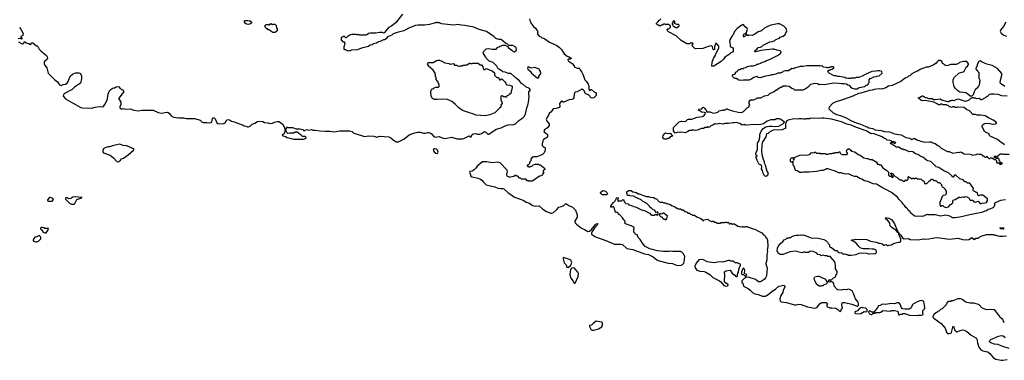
# Model space of a CAD drawing. Extents: x 2494118 to 2687960, y 757339 to 915227.
# Tile 123 of 256: x 2607021 to 2625415, y 785199 to 791561. Entities that reach past the tile are written whole.
import ezdxf

# ---------------------------------------------------------------- set-up
doc = ezdxf.new("R2010")
doc.units = 0

msp = doc.modelspace()

# ---------------------------------------------------------------- linework, layer by layer
at = {"layer": '0CON20XD'}
for points in [[(2615690, 790925), (2615680, 790935), (2615680, 790955), (2615698, 790972), (2615702, 790988), (2615733, 791017), (2615785, 791020), (2615845, 791010), (2615922, 791008), (2615953, 791047), (2615977, 791053), (2615995, 791068), (2616045, 791082), (2616092, 791082), (2616135, 791060), (2616155, 791032), (2616215, 790992), (2616240, 790965), (2616265, 790962), (2616295, 790987), (2616301, 791005), (2616297, 791035), (2616275, 791056), (2616235, 791076), (2616155, 791078), (2616138, 791105), (2616105, 791117), (2616015, 791188), (2616005, 791192), (2615972, 791188), (2615915, 791212), (2615876, 791246), (2615741, 791341), (2615606, 791376), (2615504, 791424), (2615334, 791454), (2615267, 791457), (2615205, 791472), (2615125, 791460), (2614955, 791477), (2614904, 791484), (2614865, 791500), (2614835, 791500), (2614825, 791510), (2614805, 791510), (2614795, 791500), (2614775, 791500), (2614767, 791493), (2614675, 791468), (2614585, 791457), (2614465, 791457), (2614415, 791450), (2614305, 791407), (2614195, 791354), (2614075, 791322), (2614000, 791295), (2613984, 791286), (2613975, 791270), (2613892, 791238), (2613866, 791204), (2613837, 791183), (2613815, 791182), (2613755, 791152), (2613723, 791147), (2613685, 791122), (2613625, 791108), (2613607, 791093), (2613568, 791082), (2613535, 791062), (2613405, 791028), (2613332, 790998), (2613215, 790990), (2613205, 790980), (2613175, 790980), (2613155, 790972), (2613105, 791000), (2613095, 791000), (2613080, 791015), (2613080, 791065), (2613090, 791075), (2613100, 791125), (2613088, 791138), (2613072, 791142), (2613032, 791182), (2613030, 791225), (2613042, 791238), (2613055, 791240), (2613065, 791250), (2613085, 791250), (2613105, 791230), (2613125, 791230), (2613155, 791260), (2613190, 791275), (2613235, 791292), (2613292, 791292), (2613325, 791280), (2613335, 791288), (2613357, 791287), (2613365, 791280), (2613495, 791280), (2613528, 791292), (2613533, 791307), (2613567, 791313), (2613675, 791317), (2613745, 791330), (2613795, 791330), (2613815, 791318), (2613845, 791323), (2613921, 791419), (2613970, 791445), (2614037, 791503), (2614065, 791520), (2614178, 791665)], [(2611295, 791472), (2611258, 791478), (2611241, 791491), (2611220, 791515), (2611222, 791538), (2611235, 791548), (2611285, 791548), (2611305, 791538), (2611328, 791538), (2611358, 791502), (2611322, 791478), (2611295, 791472)], [(2611795, 791322), (2611753, 791323), (2611675, 791370), (2611662, 791372), (2611648, 791388), (2611635, 791390), (2611620, 791405), (2611602, 791448), (2611625, 791470), (2611675, 791470), (2611685, 791460), (2611715, 791490), (2611745, 791470), (2611755, 791480), (2611785, 791480), (2611810, 791455), (2611820, 791405), (2611830, 791395), (2611828, 791355), (2611809, 791331), (2611795, 791322)], [(2616543, 791575), (2616556, 791526), (2616583, 791483), (2616622, 791432), (2616654, 791404), (2616695, 791348), (2616700, 791335), (2616696, 791314), (2616692, 791305), (2616700, 791285), (2616724, 791254), (2616758, 791238), (2616775, 791222), (2616805, 791218), (2616830, 791205), (2616919, 791139), (2617055, 791080), (2617104, 791044), (2617141, 791001), (2617190, 790920), (2617251, 790881), (2617288, 790865), (2617328, 790835), (2617310, 790825), (2617265, 790822), (2617258, 790815), (2617265, 790794), (2617343, 790743), (2617378, 790698), (2617382, 790682), (2617433, 790655), (2617473, 790653), (2617484, 790644), (2617495, 790613), (2617521, 790581), (2617542, 790542), (2617579, 790435), (2617608, 790408), (2617643, 790355), (2617653, 790315), (2617655, 790270), (2617665, 790240), (2617695, 790258), (2617705, 790258), (2617760, 790205), (2617775, 790200), (2617790, 790185), (2617788, 790142), (2617745, 790100), (2617715, 790098), (2617695, 790102), (2617645, 790160), (2617595, 790178), (2617578, 790195), (2617577, 790207), (2617572, 790225), (2617555, 790247), (2617525, 790264), (2617435, 790214), (2617397, 790205), (2617386, 790195), (2617374, 790125), (2617376, 790104), (2617359, 790081), (2617335, 790070), (2617284, 790066), (2617185, 790019), (2617175, 790020), (2617155, 790041), (2617145, 790039), (2617107, 789995), (2617111, 789939), (2617101, 789919), (2617045, 789899), (2616985, 789895), (2616948, 789842), (2616915, 789808), (2616902, 789775), (2616866, 789725), (2616857, 789703), (2616867, 789665), (2616911, 789615), (2616910, 789585), (2616881, 789539), (2616824, 789505), (2616811, 789485), (2616818, 789465), (2616878, 789415), (2616880, 789365), (2616807, 789323), (2616793, 789297), (2616780, 789245), (2616782, 789212), (2616812, 789182), (2616825, 789180), (2616840, 789165), (2616840, 789115), (2616830, 789105), (2616820, 789075), (2616790, 789045), (2616745, 789022), (2616682, 788998), (2616625, 789000), (2616615, 788990), (2616595, 788990), (2616570, 788955), (2616570, 788925), (2616550, 788905), (2616540, 788865), (2616525, 788850), (2616500, 788845), (2616500, 788835), (2616515, 788820), (2616525, 788820), (2616535, 788810), (2616555, 788810), (2616565, 788820), (2616588, 788822), (2616615, 788850), (2616655, 788860), (2616715, 788860), (2616725, 788850), (2616745, 788850), (2616755, 788840), (2616765, 788840), (2616827, 788787), (2616830, 788765), (2616800, 788735), (2616800, 788715), (2616810, 788695), (2616790, 788675), (2616790, 788665), (2616775, 788650), (2616735, 788638), (2616675, 788602), (2616646, 788574), (2616597, 788543), (2616533, 788543), (2616525, 788550), (2616503, 788553), (2616475, 788580), (2616395, 788580), (2616375, 788600), (2616355, 788600), (2616325, 788640), (2616305, 788640), (2616295, 788650), (2616275, 788650), (2616255, 788630), (2616192, 788618), (2616168, 788618), (2616135, 788630), (2616122, 788655), (2616122, 788685), (2616132, 788715), (2616125, 788750), (2616088, 788785), (2616020, 788865), (2615994, 788884), (2615955, 788898), (2615845, 788887), (2615747, 788907), (2615665, 788903), (2615566, 788825), (2615547, 788795), (2615512, 788758), (2615475, 788733), (2615429, 788725), (2615423, 788715), (2615434, 788684), (2615446, 788635), (2615465, 788624), (2615585, 788599), (2615630, 788580), (2615654, 788565), (2615686, 788526), (2615738, 788478), (2615895, 788440), (2615955, 788412), (2616005, 788406), (2616045, 788410), (2616064, 788404), (2616145, 788329), (2616217, 788285), (2616255, 788251), (2616442, 788185), (2616485, 788154), (2616535, 788140), (2616575, 788108), (2616605, 788092), (2616660, 788080), (2616725, 788083), (2616795, 788020), (2616861, 787981), (2616945, 787948), (2616965, 787947), (2616995, 787959), (2617049, 788011)], [(2620572, 791258), (2620560, 791245), (2620558, 791232), (2620552, 791232), (2620540, 791245), (2620540, 791275), (2620550, 791285), (2620552, 791298), (2620575, 791300), (2620598, 791322), (2620618, 791378), (2620608, 791398), (2620575, 791430), (2620563, 791433), (2620547, 791467), (2620535, 791470), (2620509, 791461), (2620425, 791397), (2620375, 791338), (2620350, 791275), (2620333, 791257), (2620290, 791185), (2620282, 791155), (2620290, 791145), (2620292, 791075), (2620300, 791055), (2620350, 791035), (2620348, 790975), (2620337, 790953), (2620305, 790940), (2620275, 790912), (2620195, 790862), (2620166, 790824), (2620125, 790782), (2619987, 790693), (2619955, 790690), (2619950, 790695), (2619960, 790765), (2619984, 790836), (2620022, 790895), (2620028, 790925), (2620078, 791015), (2620083, 791035), (2620079, 791065), (2620045, 791110), (2620035, 791120), (2620025, 791120), (2620000, 791055), (2619998, 791005), (2619985, 790998), (2619974, 791004), (2619962, 791052), (2619945, 791070), (2619885, 791062), (2619785, 791022), (2619655, 791018), (2619635, 791023), (2619582, 791075), (2619582, 791088), (2619600, 791105), (2619595, 791120), (2619545, 791120), (2619535, 791110), (2619505, 791108), (2619485, 791112), (2619380, 791175), (2619285, 791262), (2619140, 791335), (2619120, 791355), (2619120, 791365), (2619110, 791375), (2619125, 791390), (2619145, 791390), (2619178, 791422), (2619180, 791445), (2619168, 791458), (2619155, 791460), (2619145, 791470), (2619085, 791470), (2619075, 791480), (2619055, 791480), (2619025, 791460), (2619005, 791460), (2618985, 791440), (2618975, 791450), (2618955, 791450), (2618935, 791470), (2618920, 791475), (2618920, 791495), (2618934, 791516), (2618950, 791525), (2618965, 791550), (2618975, 791550), (2619000, 791575)], [(2619285, 791410), (2619305, 791412), (2619340, 791445), (2619338, 791458), (2619325, 791470), (2619295, 791470), (2619285, 791480), (2619255, 791490), (2619250, 791495), (2619260, 791505), (2619260, 791525), (2619247, 791537), (2619232, 791538), (2619220, 791525), (2619230, 791515), (2619210, 791495), (2619210, 791475), (2619225, 791460), (2619230, 791445), (2619265, 791420), (2619275, 791420), (2619285, 791410)], [(2624327, 788053), (2624370, 788065), (2624412, 788108), (2624442, 788125), (2624452, 788138), (2624453, 788177), (2624462, 788188), (2624495, 788200), (2624575, 788250), (2624585, 788240), (2624595, 788240), (2624635, 788250), (2624665, 788248), (2624685, 788257), (2624715, 788252), (2624756, 788226), (2624763, 788203), (2624775, 788190), (2624825, 788190), (2624830, 788175), (2624845, 788160), (2624865, 788160), (2624885, 788150), (2624895, 788160), (2624925, 788170), (2624939, 788159), (2624965, 788120), (2624995, 788132), (2625059, 788141), (2625081, 788149), (2625103, 788175), (2625102, 788212), (2625015, 788282), (2624968, 788282), (2624935, 788268), (2624924, 788274), (2624910, 788335), (2624875, 788337), (2624838, 788365), (2624832, 788385), (2624837, 788417), (2624805, 788450), (2624792, 788485), (2624770, 788505), (2624728, 788508), (2624705, 788530), (2624680, 788535), (2624645, 788570), (2624585, 788590), (2624505, 788662), (2624485, 788658), (2624458, 788622), (2624445, 788620), (2624440, 788635), (2624375, 788698), (2624285, 788738), (2624192, 788802), (2624143, 788813), (2624130, 788825), (2624125, 788840), (2624115, 788840), (2624040, 788915), (2623983, 788923), (2623964, 788934), (2623925, 788970), (2623890, 788995), (2623875, 788998), (2623815, 789030), (2623800, 789045), (2623758, 789058), (2623705, 789090), (2623665, 789100), (2623635, 789090), (2623565, 789130), (2623535, 789130), (2623525, 789140), (2623495, 789140), (2623445, 789180), (2623395, 789180), (2623365, 789210), (2623342, 789212), (2623325, 789230), (2623292, 789242), (2623280, 789255), (2623295, 789268), (2623315, 789270), (2623325, 789270), (2623355, 789252), (2623377, 789253), (2623390, 789265), (2623355, 789277), (2623318, 789278), (2623302, 789295), (2623275, 789306), (2623225, 789310), (2623200, 789335), (2623165, 789350), (2623135, 789372), (2622962, 789432), (2622925, 789430), (2622835, 789487), (2622655, 789547), (2622555, 789590), (2622475, 789611), (2622375, 789652), (2622185, 789701), (2622043, 789723), (2622007, 789723), (2621935, 789718), (2621795, 789722), (2621775, 789710), (2621715, 789710), (2621695, 789702), (2621665, 789702), (2621635, 789712), (2621585, 789712), (2621545, 789702), (2621485, 789706), (2621375, 789681), (2621355, 789672), (2621333, 789647), (2621328, 789605), (2621330, 789535), (2621325, 789530), (2621315, 789530), (2621265, 789502), (2621095, 789496), (2621035, 789466), (2621005, 789438), (2620975, 789427), (2620957, 789375), (2620894, 789265), (2620884, 789205), (2620879, 789115), (2620884, 789045), (2620909, 788955), (2620926, 788915), (2620928, 788885), (2620949, 788849), (2620981, 788731), (2620994, 788705), (2620996, 788664), (2620989, 788651), (2620966, 788634), (2620945, 788637), (2620937, 788645), (2620912, 788692), (2620899, 788745), (2620881, 788775), (2620888, 788815), (2620880, 788835), (2620865, 788850), (2620840, 788855), (2620828, 788868), (2620795, 788930), (2620778, 788985), (2620782, 789008), (2620798, 789012), (2620800, 789025), (2620770, 789035), (2620770, 789065), (2620782, 789078), (2620802, 789135), (2620806, 789255), (2620837, 789303), (2620850, 789365), (2620849, 789415), (2620870, 789480), (2620910, 789530), (2620962, 789558), (2621025, 789569), (2621075, 789572), (2621135, 789566), (2621205, 789574), (2621288, 789622), (2621307, 789647), (2621239, 789699), (2621215, 789706), (2621156, 789706), (2621125, 789691), (2621055, 789688), (2620987, 789663), (2620915, 789617), (2620865, 789602), (2620795, 789594), (2620745, 789600), (2620595, 789592), (2620575, 789593), (2620555, 789602), (2620538, 789598), (2620515, 789590), (2620475, 789620), (2620405, 789640), (2620375, 789632), (2620344, 789636), (2620265, 789620), (2620195, 789620), (2620155, 789608), (2620085, 789619), (2620045, 789612), (2620007, 789617), (2619982, 789598), (2619932, 789578), (2619905, 789552), (2619885, 789550), (2619875, 789568), (2619865, 789550), (2619825, 789548), (2619795, 789528), (2619755, 789527), (2619715, 789508), (2619675, 789498), (2619625, 789492), (2619595, 789502), (2619575, 789488), (2619535, 789493), (2619505, 789472), (2619452, 789448), (2619385, 789462), (2619358, 789452), (2619345, 789458), (2619304, 789456), (2619265, 789440), (2619232, 789485), (2619233, 789547), (2619340, 789655), (2619385, 789667), (2619435, 789658), (2619465, 789668), (2619496, 789694), (2619515, 789701), (2619576, 789704), (2619675, 789742), (2619775, 789754), (2619802, 789765), (2619828, 789795), (2619830, 789820), (2619815, 789828), (2619760, 789835), (2619725, 789860), (2619702, 789862), (2619700, 789875), (2619713, 789887), (2619767, 789893), (2619785, 789922), (2619795, 789928), (2619822, 789905), (2619832, 789882), (2619850, 789865), (2619852, 789842), (2619915, 789837), (2619985, 789813), (2620045, 789826), (2620064, 789836), (2620085, 789858), (2620135, 789870), (2620165, 789870), (2620175, 789880), (2620205, 789880), (2620223, 789897), (2620235, 789900), (2620245, 789890), (2620335, 789857), (2620444, 789834), (2620505, 789828), (2620545, 789848), (2620614, 789916), (2620650, 789935), (2620650, 789965), (2620658, 789975), (2620648, 789998), (2620648, 790025), (2620675, 790062), (2620730, 790065), (2620780, 790085), (2620795, 790100), (2620865, 790100), (2620933, 790137), (2621002, 790148), (2621035, 790180), (2621115, 790218), (2621155, 790250), (2621165, 790250), (2621205, 790280), (2621215, 790280), (2621232, 790298), (2621255, 790300), (2621283, 790327), (2621345, 790328), (2621397, 790317), (2621445, 790282), (2621475, 790270), (2621495, 790250), (2621595, 790248), (2621607, 790253), (2621655, 790252), (2621707, 790273), (2621735, 790300), (2621770, 790315), (2621770, 790325), (2621803, 790357), (2621875, 790372), (2621927, 790367), (2621955, 790352), (2621985, 790357), (2622055, 790352), (2622225, 790382), (2622323, 790377), (2622365, 790368), (2622425, 790368), (2622465, 790360), (2622493, 790343), (2622517, 790337), (2622540, 790305), (2622575, 790282), (2622618, 790268), (2622642, 790268), (2622665, 790272), (2622705, 790292), (2622807, 790313), (2622833, 790337), (2622855, 790340), (2622878, 790362), (2622880, 790375), (2622890, 790385), (2622890, 790435), (2622912, 790468), (2622935, 790470), (2622978, 790492), (2623022, 790498), (2623035, 790508), (2623075, 790512), (2623130, 790565), (2623128, 790588), (2623115, 790600), (2623085, 790608), (2623045, 790608), (2623015, 790598), (2622938, 790592), (2622793, 790527), (2622775, 790510), (2622753, 790507), (2622695, 790480), (2622645, 790478), (2622625, 790470), (2622555, 790470), (2622545, 790460), (2622505, 790460), (2622455, 790470), (2622435, 790480), (2622335, 790498), (2622305, 790498), (2622265, 790512), (2622235, 790512), (2622145, 790560), (2622130, 790575), (2622120, 790605), (2622135, 790620), (2622155, 790620), (2622165, 790630), (2622200, 790635), (2622228, 790662), (2622230, 790675), (2622225, 790680), (2622175, 790680), (2622165, 790670), (2622135, 790670), (2622125, 790660), (2622105, 790660), (2622095, 790670), (2622035, 790672), (2622015, 790700), (2621985, 790690), (2621967, 790697), (2621725, 790700), (2621655, 790688), (2621604, 790686), (2621495, 790658), (2621475, 790642), (2621445, 790648), (2621382, 790608), (2621323, 790607), (2621275, 790590), (2621268, 790582), (2621225, 790562), (2621185, 790562), (2621145, 790542), (2621095, 790528), (2621065, 790528), (2621035, 790518), (2620955, 790508), (2620855, 790472), (2620815, 790480), (2620795, 790500), (2620785, 790500), (2620777, 790493), (2620745, 790488), (2620720, 790475), (2620695, 790450), (2620645, 790432), (2620545, 790432), (2620515, 790422), (2620455, 790432), (2620405, 790460), (2620385, 790460), (2620375, 790470), (2620362, 790472), (2620342, 790492), (2620340, 790505), (2620330, 790515), (2620352, 790538), (2620378, 790542), (2620390, 790555), (2620392, 790578), (2620428, 790592), (2620430, 790605), (2620455, 790630), (2620475, 790630), (2620505, 790650), (2620545, 790650), (2620555, 790660), (2620595, 790670), (2620613, 790687), (2620675, 790700), (2620725, 790700), (2620775, 790710), (2620793, 790727), (2620815, 790730), (2620875, 790752), (2620893, 790767), (2620942, 790778), (2620975, 790798), (2621030, 790815), (2621175, 790893), (2621235, 790932), (2621248, 790958), (2621227, 790977), (2621163, 790993), (2621155, 791000), (2621123, 791003), (2621115, 791010), (2621085, 791012), (2621035, 791002), (2620907, 790993), (2620848, 790982), (2620775, 790958), (2620752, 790962), (2620750, 790975), (2620775, 791000), (2620785, 791000), (2620815, 791040), (2620862, 791048), (2620885, 791060), (2620910, 791085), (2621035, 791148), (2621087, 791153), (2621127, 791173), (2621145, 791190), (2621212, 791218), (2621228, 791232), (2621285, 791250), (2621320, 791285), (2621350, 791355), (2621337, 791397), (2621295, 791438), (2621215, 791482), (2621177, 791483), (2621055, 791457), (2620944, 791406), (2620876, 791354), (2620818, 791332), (2620755, 791292), (2620702, 791268), (2620635, 791270), (2620625, 791260), (2620598, 791288), (2620585, 791290), (2620580, 791265), (2620572, 791258)], [(2625442, 791515), (2625398, 791435), (2625346, 791365), (2625340, 791345), (2625355, 791307), (2625405, 791274), (2625458, 791255)], [(2607015, 791417), (2607041, 791385), (2607084, 791305), (2607082, 791268), (2607045, 791248), (2607040, 791235), (2607056, 791226), (2607068, 791202), (2607055, 791200), (2607045, 791210), (2607025, 791212), (2606995, 791206)], [(2607002, 791145), (2607065, 791109), (2607075, 791109), (2607092, 791115), (2607100, 791125), (2607102, 791148), (2607115, 791150), (2607145, 791130), (2607189, 791119), (2607225, 791098), (2607237, 791103), (2607242, 791128), (2607265, 791128), (2607335, 791070), (2607345, 791070), (2607358, 791058), (2607385, 791012), (2607415, 790976), (2607521, 790891), (2607537, 790865), (2607538, 790832), (2607528, 790815), (2607480, 790775), (2607477, 790735), (2607485, 790715), (2607530, 790660), (2607545, 790585), (2607555, 790562), (2607575, 790535), (2607624, 790494), (2607675, 790439), (2607729, 790399), (2607768, 790345), (2607796, 790334), (2607835, 790349), (2607875, 790356), (2607905, 790378), (2607924, 790405), (2607963, 790507), (2608005, 790546), (2608065, 790566), (2608126, 790566), (2608160, 790555), (2608173, 790505), (2608173, 790465), (2608156, 790374), (2608045, 790300), (2608002, 790258), (2607856, 790185), (2607837, 790165), (2607834, 790135), (2607877, 790085), (2608005, 790005), (2608165, 789920), (2608195, 789912), (2608365, 789911), (2608434, 789926), (2608515, 789937), (2608565, 789930), (2608588, 789942), (2608623, 789995), (2608661, 790085), (2608672, 790168), (2608695, 790225), (2608725, 790259), (2608755, 790280), (2608795, 790288), (2608825, 790306), (2608855, 790310), (2608875, 790304), (2608897, 790275), (2608941, 790251), (2608963, 790223), (2608962, 790195), (2608935, 790173), (2608872, 790095), (2608875, 790080), (2608909, 790019), (2608912, 789975), (2608890, 789935), (2608895, 789916), (2608915, 789891), (2608955, 789899), (2609005, 789891), (2609085, 789894), (2609155, 789871), (2609235, 789860), (2609305, 789869), (2609515, 789871), (2609608, 789828), (2609675, 789814), (2609735, 789830), (2609783, 789833), (2609816, 789816), (2609848, 789765), (2609895, 789740), (2609995, 789726), (2610085, 789727), (2610136, 789714), (2610295, 789713), (2610392, 789682), (2610410, 789665), (2610415, 789650), (2610455, 789638), (2610515, 789641), (2610565, 789633), (2610595, 789640), (2610609, 789655), (2610622, 789718), (2610635, 789729), (2610655, 789725), (2610672, 789712), (2610706, 789636), (2610725, 789621), (2610745, 789616), (2610835, 789621), (2610865, 789645), (2610892, 789688), (2610915, 789698), (2610942, 789692), (2610975, 789663), (2611025, 789656), (2611195, 789593), (2611215, 789580), (2611255, 789572), (2611277, 789557), (2611295, 789559), (2611327, 789575), (2611365, 789607), (2611415, 789628), (2611465, 789657), (2611505, 789667), (2611565, 789657), (2611595, 789640), (2611655, 789633), (2611695, 789620), (2611745, 789629), (2611782, 789648), (2611829, 789661), (2611865, 789660), (2611933, 789615), (2611962, 789562), (2611983, 789495), (2611960, 789430), (2611925, 789404), (2611945, 789390), (2611988, 789378), (2612015, 789358), (2612145, 789328), (2612325, 789330), (2612370, 789345), (2612372, 789355), (2612367, 789365), (2612345, 789378), (2612305, 789382), (2612275, 789412), (2612235, 789432), (2612202, 789462), (2612165, 789458), (2612135, 789444), (2612065, 789442), (2612033, 789433), (2612018, 789445), (2611990, 789495), (2612010, 789555), (2612015, 789560), (2612025, 789550), (2612115, 789548), (2612185, 789520), (2612257, 789523), (2612317, 789507), (2612325, 789490), (2612345, 789490), (2612355, 789500), (2612385, 789507), (2612415, 789500), (2612475, 789507), (2612495, 789498), (2612545, 789497), (2612625, 789482), (2612735, 789477), (2612815, 789480), (2612905, 789468), (2612995, 789482), (2613185, 789486), (2613233, 789473), (2613265, 789443), (2613406, 789396), (2613465, 789382), (2613535, 789389), (2613635, 789387), (2613695, 789368), (2613745, 789388), (2613914, 789374), (2613957, 789357), (2614000, 789315), (2614055, 789281), (2614095, 789282), (2614135, 789297), (2614195, 789329), (2614295, 789407), (2614344, 789426), (2614405, 789450), (2614455, 789458), (2614505, 789460), (2614565, 789440), (2614605, 789440), (2614645, 789452), (2614665, 789452), (2614687, 789447), (2614715, 789428), (2614755, 789380), (2614785, 789368), (2614855, 789382), (2614895, 789358), (2614961, 789341), (2615095, 789364), (2615185, 789337), (2615295, 789334), (2615328, 789345), (2615415, 789392), (2615425, 789390), (2615439, 789369), (2615455, 789371), (2615471, 789415), (2615492, 789428), (2615545, 789435), (2615575, 789423), (2615615, 789424), (2615646, 789435), (2615705, 789471), (2615731, 789461), (2615765, 789422), (2615785, 789420), (2615922, 789515), (2616015, 789539), (2616091, 789579), (2616145, 789599), (2616194, 789604), (2616235, 789596), (2616285, 789614), (2616345, 789675), (2616420, 789725), (2616447, 789755), (2616468, 789795), (2616494, 789916), (2616516, 789965), (2616528, 790015), (2616536, 790135), (2616530, 790165), (2616534, 790216), (2616545, 790230), (2616560, 790235), (2616560, 790255), (2616543, 790273), (2616475, 790307), (2616418, 790355), (2616396, 790366), (2616361, 790421), (2616302, 790462), (2616195, 790553), (2616155, 790557), (2616089, 790579), (2616044, 790584), (2616035, 790598), (2615970, 790635), (2615953, 790653), (2615935, 790690), (2615869, 790759), (2615793, 790783), (2615740, 790835), (2615732, 790862), (2615710, 790885), (2615710, 790895), (2615690, 790905), (2615690, 790925)], [(2615715, 789763), (2615545, 789778), (2615505, 789798), (2615425, 789818), (2615295, 789867), (2615222, 789915), (2615155, 789982), (2615091, 790031), (2615015, 790072), (2614905, 790078), (2614825, 790068), (2614773, 790073), (2614735, 790090), (2614710, 790135), (2614710, 790165), (2614700, 790175), (2614700, 790225), (2614710, 790235), (2614712, 790258), (2614725, 790270), (2614745, 790270), (2614763, 790287), (2614795, 790298), (2614847, 790303), (2614857, 790313), (2614860, 790335), (2614840, 790395), (2614803, 790443), (2614800, 790485), (2614790, 790495), (2614790, 790535), (2614783, 790543), (2614780, 790565), (2614745, 790620), (2614660, 790695), (2614660, 790705), (2614640, 790735), (2614655, 790760), (2614745, 790760), (2614805, 790798), (2614835, 790802), (2614862, 790802), (2614905, 790788), (2614965, 790758), (2615045, 790742), (2615065, 790732), (2615122, 790742), (2615145, 790710), (2615185, 790710), (2615198, 790698), (2615225, 790690), (2615245, 790690), (2615255, 790700), (2615295, 790700), (2615305, 790710), (2615345, 790710), (2615355, 790720), (2615375, 790720), (2615425, 790750), (2615435, 790750), (2615445, 790740), (2615475, 790740), (2615485, 790750), (2615565, 790750), (2615585, 790748), (2615625, 790720), (2615650, 790715), (2615672, 790685), (2615672, 790665), (2615680, 790655), (2615685, 790630), (2615715, 790630), (2615735, 790648), (2615847, 790607), (2615888, 790568), (2615890, 790525), (2615932, 790482), (2615968, 790478), (2615985, 790440), (2615995, 790440), (2616023, 790457), (2616035, 790452), (2616083, 790403), (2616100, 790375), (2616100, 790365), (2616120, 790345), (2616175, 790338), (2616205, 790327), (2616218, 790318), (2616222, 790305), (2616216, 790254), (2616204, 790226), (2616198, 790182), (2616175, 790168), (2616162, 790168), (2616150, 790145), (2616122, 790138), (2616116, 790114), (2616105, 790110), (2616095, 790120), (2616058, 790118), (2616035, 790140), (2616010, 790135), (2616010, 790055), (2616032, 790015), (2616032, 789995), (2616012, 789965), (2616010, 789925), (2615985, 789910), (2615895, 789822), (2615805, 789783), (2615715, 789763)], [(2625422, 790315), (2625341, 790371), (2625338, 790395), (2625347, 790455), (2625371, 790525), (2625366, 790555), (2625285, 790652), (2625185, 790702), (2625088, 790728), (2625000, 790765), (2624965, 790792), (2624941, 790779), (2624910, 790725), (2624910, 790695), (2624890, 790675), (2624880, 790645), (2624890, 790635), (2624890, 790625), (2624915, 790610), (2624920, 790595), (2624937, 790577), (2624940, 790465), (2624952, 790452), (2624960, 790425), (2624960, 790415), (2624950, 790405), (2624950, 790365), (2624943, 790357), (2624937, 790323), (2624920, 790305), (2624920, 790295), (2624871, 790249), (2624850, 790215), (2624830, 790155), (2624805, 790130), (2624775, 790130), (2624726, 790176), (2624695, 790192), (2624585, 790208), (2624544, 790234), (2624495, 790280), (2624478, 790315), (2624458, 790385), (2624458, 790442), (2624482, 790485), (2624565, 790560), (2624645, 790588), (2624665, 790600), (2624700, 790675), (2624730, 790695), (2624747, 790723), (2624748, 790735), (2624736, 790756), (2624715, 790778), (2624655, 790782), (2624578, 790762), (2624560, 790745), (2624516, 790724), (2624415, 790722), (2624357, 790703), (2624325, 790700), (2624315, 790710), (2624302, 790712), (2624278, 790738), (2624262, 790742), (2624248, 790778), (2624215, 790800), (2624185, 790798), (2624162, 790775), (2624139, 790751), (2624095, 790720), (2624012, 790678), (2623995, 790672), (2623955, 790672), (2623855, 790637), (2623795, 790600), (2623745, 790582), (2623685, 790548), (2623650, 790515), (2623625, 790507), (2623604, 790486), (2623565, 790466), (2623483, 790407), (2623319, 790331), (2623253, 790317), (2623202, 790288), (2623125, 790260), (2623075, 790268), (2622982, 790258), (2622945, 790246), (2622895, 790241), (2622735, 790191), (2622688, 790185), (2622585, 790132), (2622394, 790066), (2622255, 790018), (2622208, 789995), (2622142, 789925), (2622138, 789905), (2622142, 789892), (2622215, 789822), (2622270, 789795), (2622385, 789757), (2622460, 789725), (2622550, 789675), (2622650, 789635), (2622715, 789618), (2622830, 789565), (2622855, 789562), (2622885, 789542), (2622957, 789527), (2623004, 789504), (2623115, 789488), (2623175, 789470), (2623267, 789467), (2623365, 789430), (2623487, 789407), (2623573, 789363), (2623647, 789347), (2623685, 789320), (2623725, 789342), (2623745, 789340), (2623795, 789310), (2623827, 789307), (2623853, 789293), (2623905, 789282), (2623925, 789272), (2624015, 789282), (2624045, 789282), (2624060, 789275), (2624078, 789258), (2624125, 789250), (2624175, 789210), (2624190, 789205), (2624234, 789164), (2624355, 789098), (2624385, 789097), (2624455, 789070), (2624522, 789078), (2624545, 789088), (2624575, 789080), (2624583, 789087), (2624605, 789090), (2624615, 789080), (2624625, 789080), (2624665, 789058), (2624775, 789048), (2624802, 789042), (2624815, 789030), (2624887, 789043), (2624915, 789058), (2624948, 789048), (2624985, 789048), (2625000, 789035), (2625005, 789020), (2625027, 789017), (2625053, 788993), (2625075, 788990), (2625095, 789010), (2625102, 788992), (2625125, 788970), (2625145, 788970), (2625155, 788980), (2625185, 788980), (2625195, 788970), (2625208, 788968), (2625225, 788950), (2625258, 788948), (2625260, 788935), (2625270, 788925), (2625270, 788895), (2625275, 788890), (2625305, 788890), (2625332, 788862), (2625355, 788860)], [(2616715, 790473), (2616722, 790478), (2616722, 790505), (2616750, 790545), (2616756, 790564), (2616751, 790595), (2616734, 790625), (2616724, 790635), (2616645, 790669), (2616575, 790656), (2616525, 790679), (2616513, 790675), (2616506, 790655), (2616514, 790635), (2616557, 790597), (2616585, 790559), (2616690, 790475), (2616715, 790473)], [(2625420, 789225), (2625390, 789250), (2625353, 789265), (2625324, 789294), (2625285, 789320), (2625153, 789383), (2625140, 789395), (2625123, 789433), (2625070, 789455), (2625047, 789477), (2625032, 789495), (2625002, 789565), (2625002, 789585), (2625025, 789612), (2625045, 789622), (2625085, 789629), (2625143, 789623), (2625185, 789608), (2625252, 789618), (2625270, 789625), (2625270, 789635), (2625255, 789652), (2625207, 789687), (2625118, 789725), (2625055, 789764), (2624975, 789779), (2624905, 789780), (2624875, 789790), (2624835, 789788), (2624825, 789792), (2624774, 789844), (2624765, 789860), (2624710, 789885), (2624665, 789922), (2624545, 789928), (2624525, 789920), (2624495, 789920), (2624475, 789930), (2624455, 789930), (2624425, 789920), (2624385, 789940), (2624365, 789960), (2624343, 789963), (2624335, 789970), (2624265, 789970), (2624255, 789980), (2624225, 789980), (2624215, 789970), (2624185, 789970), (2624165, 789990), (2624155, 789990), (2624148, 789998), (2624095, 790022), (2623935, 790052), (2623895, 790048), (2623855, 790060), (2623821, 790081), (2623810, 790095), (2623812, 790108), (2623845, 790112), (2623870, 790135), (2623885, 790140), (2623895, 790140), (2623915, 790120), (2623925, 790120), (2623935, 790110), (2623955, 790110), (2624005, 790090), (2624065, 790090), (2624093, 790073), (2624125, 790070), (2624215, 790080), (2624243, 790063), (2624355, 790032), (2624377, 790033), (2624405, 790050), (2624425, 790050), (2624435, 790060), (2624455, 790060), (2624465, 790050), (2624475, 790050), (2624485, 790060), (2624555, 790082), (2624663, 790043), (2624705, 790042), (2624758, 790062), (2624778, 790082), (2624792, 790098), (2624805, 790100), (2624815, 790110), (2624835, 790110), (2624845, 790100), (2624875, 790100), (2624898, 790088), (2624942, 790092), (2624975, 790068), (2624995, 790068), (2625077, 790113), (2625095, 790130), (2625105, 790130), (2625110, 790145), (2625135, 790168), (2625165, 790178), (2625225, 790178), (2625295, 790169), (2625363, 790147), (2625466, 790136)], [(2619058, 789328), (2619045, 789340), (2619038, 789358), (2619043, 789395), (2619070, 789435), (2619085, 789447), (2619117, 789437), (2619165, 789442), (2619176, 789436), (2619195, 789410), (2619218, 789398), (2619208, 789382), (2619175, 789370), (2619145, 789340), (2619125, 789340), (2619115, 789332), (2619058, 789328)], [(2608855, 788906), (2608875, 788914), (2608905, 788934), (2608926, 788964), (2608962, 788975), (2609050, 789035), (2609150, 789125), (2609158, 789145), (2609025, 789202), (2608955, 789210), (2608885, 789233), (2608755, 789207), (2608705, 789184), (2608665, 789184), (2608598, 789162), (2608585, 789151), (2608574, 789115), (2608575, 789093), (2608585, 789071), (2608710, 789030), (2608771, 788981), (2608835, 788912), (2608855, 788906)], [(2614815, 789062), (2614832, 789075), (2614836, 789085), (2614825, 789122), (2614805, 789140), (2614779, 789149), (2614755, 789150), (2614748, 789125), (2614762, 789095), (2614795, 789068), (2614815, 789062)], [(2625435, 788193), (2625345, 788182), (2625245, 788140), (2625230, 788125), (2625230, 788085), (2625220, 788075), (2625215, 788050), (2625145, 788022), (2625113, 788017), (2625085, 787992), (2625068, 787992), (2624989, 787961), (2624772, 787918), (2624585, 787871), (2624495, 787857), (2624451, 787861), (2624395, 787892), (2624322, 787908), (2624225, 787890), (2624123, 787917), (2623985, 787918), (2623975, 787922), (2623953, 787917), (2623905, 787888), (2623883, 787883), (2623805, 787891), (2623765, 787887), (2623745, 787894), (2623705, 787918), (2623664, 787954), (2623655, 787970), (2623621, 788001), (2623605, 788030), (2623572, 788055), (2623558, 788085), (2623528, 788115), (2623509, 788149), (2623450, 788205), (2623435, 788210), (2623432, 788225), (2623417, 788245), (2623305, 788332), (2623105, 788436), (2623025, 788486), (2622965, 788497), (2622865, 788541), (2622805, 788548), (2622755, 788580), (2622713, 788593), (2622655, 788634), (2622614, 788634), (2622565, 788649), (2622505, 788680), (2622465, 788674), (2622425, 788680), (2622365, 788703), (2622315, 788703), (2622275, 788727), (2622115, 788778), (2622090, 788775), (2622075, 788762), (2622025, 788747), (2621995, 788746), (2621905, 788724), (2621765, 788711), (2621665, 788713), (2621635, 788704), (2621595, 788708), (2621545, 788740), (2621522, 788742), (2621505, 788760), (2621487, 788827), (2621470, 788845), (2621470, 788915), (2621465, 788920), (2621448, 788902), (2621435, 788900), (2621420, 788915), (2621418, 788935), (2621420, 788955), (2621435, 788980), (2621455, 788980), (2621468, 788988), (2621480, 788975), (2621480, 788965), (2621470, 788955), (2621485, 788940), (2621490, 788945), (2621490, 788975), (2621505, 788990), (2621595, 789032), (2621752, 789038), (2621785, 789050), (2621808, 789072), (2621825, 789078), (2621855, 789072), (2621875, 789088), (2621887, 789087), (2621905, 789070), (2621975, 789070), (2621985, 789050), (2621995, 789060), (2622075, 789062), (2622095, 789052), (2622125, 789052), (2622155, 789062), (2622195, 789060), (2622205, 789070), (2622235, 789070), (2622243, 789077), (2622275, 789082), (2622315, 789080), (2622325, 789090), (2622345, 789090), (2622350, 789065), (2622363, 789053), (2622395, 789042), (2622465, 789042), (2622490, 789055), (2622472, 789085), (2622468, 789115), (2622473, 789127), (2622495, 789150), (2622517, 789147), (2622546, 789126), (2622562, 789105), (2622615, 789092), (2622650, 789075), (2622685, 789040), (2622725, 789030), (2622793, 788983), (2622845, 788968), (2622867, 788967), (2622905, 788950), (2622945, 788950), (2623020, 788905), (2623040, 788875), (2623042, 788862), (2623075, 788860), (2623085, 788850), (2623105, 788850), (2623137, 788797), (2623185, 788770), (2623205, 788750), (2623215, 788750), (2623258, 788708), (2623250, 788695), (2623250, 788655), (2623268, 788638), (2623298, 788638), (2623325, 788610), (2623340, 788625), (2623340, 788635), (2623322, 788642), (2623310, 788655), (2623308, 788668), (2623290, 788685), (2623305, 788700), (2623315, 788690), (2623325, 788690), (2623342, 788662), (2623375, 788630), (2623408, 788618), (2623445, 788580), (2623455, 788580), (2623465, 788570), (2623495, 788570), (2623512, 788552), (2623525, 788550), (2623535, 788540), (2623558, 788542), (2623575, 788570), (2623585, 788570), (2623595, 788560), (2623608, 788562), (2623610, 788575), (2623620, 788585), (2623620, 788625), (2623625, 788630), (2623642, 788612), (2623665, 788610), (2623695, 788590), (2623705, 788600), (2623725, 788600), (2623735, 788590), (2623745, 788590), (2623755, 788600), (2623775, 788600), (2623785, 788590), (2623815, 788590), (2623825, 788580), (2623855, 788590), (2623892, 788552), (2623905, 788550), (2623915, 788540), (2623925, 788500), (2623968, 788502), (2624008, 788542), (2624015, 788560), (2624035, 788560), (2624055, 788580), (2624075, 788580), (2624105, 788560), (2624135, 788560), (2624175, 788520), (2624205, 788520), (2624240, 788485), (2624243, 788463), (2624255, 788440), (2624265, 788430), (2624278, 788428), (2624310, 788395), (2624310, 788385), (2624330, 788355), (2624330, 788325), (2624320, 788295), (2624307, 788283), (2624275, 788280), (2624255, 788260), (2624245, 788240), (2624212, 788145), (2624210, 788105), (2624225, 788080), (2624235, 788080), (2624245, 788090), (2624265, 788090), (2624293, 788063), (2624327, 788053)], [(2625355, 788860), (2625380, 788875), (2625365, 788890), (2625355, 788880), (2625332, 788882), (2625330, 788895), (2625340, 788905), (2625340, 788915), (2625322, 788922), (2625310, 788935), (2625320, 788945), (2625318, 788958), (2625305, 788970), (2625265, 788970), (2625255, 788980), (2625235, 788980), (2625220, 788995), (2625235, 789010), (2625265, 789010), (2625275, 789000), (2625285, 789000), (2625298, 789012), (2625300, 789025), (2625312, 789038), (2625345, 789058), (2625375, 789058), (2625395, 789048), (2625505, 789052)], [(2617049, 788011), (2617095, 788058), (2617145, 788072), (2617185, 788092), (2617225, 788128), (2617279, 788089), (2617351, 788061), (2617404, 788004), (2617436, 787915), (2617434, 787875), (2617391, 787795), (2617399, 787765), (2617420, 787740), (2617517, 787665), (2617575, 787642), (2617635, 787604), (2617665, 787613), (2617706, 787644), (2617785, 787744), (2617816, 787756), (2617820, 787745), (2617812, 787725), (2617763, 787677), (2617716, 787605), (2617704, 787575), (2617706, 787556), (2617778, 787508), (2617968, 787438), (2618135, 787369), (2618245, 787371), (2618285, 787364), (2618365, 787290), (2618475, 787270), (2618695, 787186), (2618765, 787173), (2618855, 787134), (2618924, 787074), (2618966, 787056), (2619135, 787011), (2619215, 787008), (2619275, 786981), (2619315, 786971), (2619375, 786974), (2619405, 786986), (2619428, 787012), (2619436, 787035), (2619447, 787135), (2619422, 787185), (2619389, 787219), (2619365, 787232), (2619325, 787228), (2619305, 787232), (2619275, 787228), (2619225, 787230), (2619185, 787238), (2619152, 787232), (2619135, 787228), (2619045, 787230), (2618934, 787244), (2618795, 787278), (2618708, 787325), (2618668, 787365), (2618612, 787455), (2618575, 787490), (2618555, 787540), (2618525, 787550), (2618520, 787565), (2618493, 787593), (2618492, 787625), (2618502, 787665), (2618492, 787685), (2618445, 787710), (2618337, 787747), (2618322, 787765), (2618330, 787775), (2618330, 787795), (2618305, 787820), (2618285, 787860), (2618225, 787920), (2618215, 787920), (2618200, 787935), (2618200, 787945), (2618178, 787968), (2618165, 787960), (2618150, 787965), (2618118, 788068), (2618105, 788070), (2618085, 788060), (2618062, 788062), (2618062, 788075), (2618085, 788110), (2618113, 788147), (2618148, 788175), (2618175, 788240), (2618200, 788235), (2618208, 788225), (2618188, 788202), (2618195, 788170), (2618205, 788170), (2618215, 788180), (2618265, 788180), (2618282, 788198), (2618295, 788200), (2618310, 788185), (2618322, 788152), (2618345, 788130), (2618385, 788120), (2618400, 788105), (2618445, 788088), (2618465, 788087), (2618495, 788070), (2618535, 788062), (2618635, 788012), (2618708, 787992), (2618773, 787953), (2618795, 787950), (2618805, 787930), (2618828, 787908), (2618875, 787910), (2618905, 787930), (2618935, 787910), (2618950, 787925), (2618948, 787958), (2618935, 787970), (2618912, 787962), (2618890, 787985), (2618885, 788000), (2618855, 788010), (2618825, 788040), (2618815, 788040), (2618795, 788060), (2618785, 788080), (2618736, 788126), (2618655, 788172), (2618630, 788195), (2618520, 788245), (2618505, 788260), (2618487, 788267), (2618425, 788272), (2618415, 788280), (2618375, 788280), (2618370, 788305), (2618360, 788315), (2618360, 788345), (2618395, 788370), (2618445, 788368), (2618478, 788348), (2618512, 788342), (2618525, 788330), (2618545, 788330), (2618575, 788310), (2618595, 788310), (2618725, 788258), (2618765, 788258), (2618798, 788248), (2618865, 788242), (2618893, 788223), (2618920, 788215), (2618968, 788158), (2618985, 788152), (2619032, 788152), (2619055, 788140), (2619085, 788140), (2619100, 788125), (2619115, 788120), (2619125, 788130), (2619135, 788120), (2619175, 788110), (2619198, 788088), (2619217, 788087), (2619253, 788063), (2619275, 788060), (2619295, 788040), (2619305, 788040), (2619315, 788030), (2619365, 788028), (2619395, 788000), (2619405, 788010), (2619415, 788008), (2619455, 787980), (2619490, 787965), (2619505, 787950), (2619535, 787948), (2619555, 787930), (2619580, 787925), (2619598, 787908), (2619625, 787908), (2619668, 787878), (2619747, 787847), (2619780, 787815), (2619785, 787800), (2619808, 787822), (2619875, 787832), (2619885, 787830), (2619900, 787810), (2619935, 787800), (2619945, 787790), (2619955, 787790), (2619965, 787800), (2619985, 787800), (2620005, 787780), (2620025, 787780), (2620035, 787770), (2620045, 787760), (2620105, 787760), (2620125, 787770), (2620185, 787770), (2620205, 787780), (2620215, 787780), (2620225, 787770), (2620245, 787770), (2620255, 787780), (2620268, 787768), (2620275, 787750), (2620295, 787750), (2620305, 787760), (2620335, 787742), (2620355, 787750), (2620375, 787748), (2620435, 787702), (2620475, 787700), (2620485, 787692), (2620525, 787700), (2620533, 787693), (2620565, 787690), (2620575, 787690), (2620585, 787700), (2620605, 787698), (2620723, 787653), (2620755, 787648), (2620795, 787622), (2620885, 787582), (2620915, 787540), (2620935, 787538), (2620950, 787525), (2620960, 787495), (2620977, 787477), (2620988, 787445), (2620998, 787325), (2620982, 787255), (2620988, 787225), (2620978, 787175), (2620980, 787075), (2620962, 787005), (2620963, 786973), (2620982, 786925), (2620972, 786775), (2620955, 786740), (2620929, 786711), (2620875, 786670), (2620855, 786663), (2620825, 786667), (2620795, 786682), (2620765, 786710), (2620735, 786722), (2620685, 786730), (2620635, 786752), (2620593, 786747), (2620552, 786728), (2620510, 786685), (2620510, 786655), (2620527, 786637), (2620542, 786585), (2620629, 786539), (2620666, 786506), (2620711, 786465), (2620755, 786443), (2620815, 786429), (2620897, 786397), (2620945, 786397), (2620965, 786403), (2621029, 786445), (2621075, 786490), (2621143, 786527), (2621205, 786582), (2621235, 786592), (2621295, 786600), (2621312, 786582), (2621312, 786565), (2621283, 786507), (2621278, 786465), (2621238, 786412), (2621221, 786345), (2621227, 786307), (2621245, 786291), (2621345, 786281), (2621495, 786232), (2621525, 786233), (2621575, 786246), (2621622, 786242), (2621736, 786196), (2621875, 786175), (2621916, 786185), (2621935, 786218), (2621975, 786262), (2622005, 786277), (2622087, 786277), (2622110, 786255), (2622110, 786245), (2622100, 786235), (2622100, 786205), (2622155, 786178), (2622195, 786180), (2622265, 786170), (2622304, 786145), (2622334, 786114), (2622345, 786112)], [(2617955, 788288), (2617905, 788292), (2617872, 788322), (2617870, 788335), (2617915, 788368), (2617947, 788367), (2617965, 788360), (2617990, 788335), (2618000, 788305), (2617985, 788292), (2617955, 788288)], [(2607561, 788171), (2607625, 788173), (2607652, 788205), (2607641, 788221), (2607595, 788242), (2607575, 788237), (2607540, 788195), (2607540, 788185), (2607561, 788171)], [(2607992, 788112), (2608035, 788115), (2608053, 788125), (2608089, 788201), (2608180, 788235), (2608180, 788245), (2608165, 788240), (2608065, 788249), (2608015, 788246), (2607975, 788222), (2607935, 788217), (2607925, 788218), (2607905, 788238), (2607882, 788235), (2607877, 788225), (2607879, 788209), (2607954, 788134), (2607992, 788112)], [(2619095, 787830), (2619110, 787845), (2619120, 787895), (2619105, 787910), (2619095, 787910), (2619055, 787950), (2619035, 787950), (2619015, 787930), (2618985, 787940), (2618972, 787928), (2618972, 787902), (2618992, 787882), (2619008, 787878), (2619042, 787842), (2619065, 787840), (2619075, 787830), (2619095, 787830)], [(2623435, 787577), (2623424, 787584), (2623396, 787626), (2623311, 787681), (2623282, 787712), (2623275, 787760), (2623226, 787826), (2623207, 787837), (2623194, 787854), (2623202, 787865), (2623258, 787855), (2623311, 787821), (2623366, 787746), (2623420, 787610), (2623437, 787595), (2623440, 787580), (2623435, 787577)], [(2607495, 787582), (2607515, 787582), (2607554, 787635), (2607558, 787658), (2607545, 787663), (2607488, 787658), (2607470, 787675), (2607445, 787682), (2607425, 787680), (2607412, 787668), (2607413, 787653), (2607438, 787628), (2607440, 787615), (2607458, 787595), (2607495, 787582)], [(2625415, 787640), (2625385, 787652), (2625344, 787654), (2625328, 787665), (2625335, 787672), (2625385, 787672), (2625415, 787681)], [(2607314, 787414), (2607335, 787414), (2607375, 787426), (2607415, 787465), (2607415, 787500), (2607385, 787528), (2607340, 787505), (2607305, 787500), (2607283, 787475), (2607272, 787445), (2607275, 787430), (2607314, 787414)], [(2622345, 786112), (2622362, 786125), (2622375, 786160), (2622392, 786175), (2622377, 786235), (2622378, 786255), (2622395, 786278), (2622435, 786277), (2622565, 786249), (2622665, 786212), (2622677, 786213), (2622690, 786225), (2622692, 786245), (2622683, 786285), (2622636, 786346), (2622600, 786445), (2622574, 786494), (2622535, 786518), (2622505, 786528), (2622465, 786518), (2622418, 786522), (2622375, 786510), (2622305, 786512), (2622291, 786521), (2622238, 786585), (2622227, 786635), (2622215, 786652), (2622175, 786668), (2622155, 786660), (2622132, 786662), (2622132, 786685), (2622145, 786700), (2622187, 786703), (2622222, 786738), (2622260, 786755), (2622260, 786765), (2622270, 786775), (2622270, 786795), (2622285, 786810), (2622292, 786835), (2622290, 786855), (2622262, 786905), (2622260, 786975), (2622248, 787035), (2622160, 787135), (2622115, 787140), (2622105, 787148), (2622065, 787148), (2622025, 787160), (2621993, 787153), (2621975, 787168), (2621933, 787173), (2621915, 787198), (2621845, 787230), (2621785, 787238), (2621757, 787213), (2621695, 787210), (2621685, 787220), (2621665, 787220), (2621635, 787203), (2621505, 787238), (2621415, 787222), (2621275, 787178), (2621225, 787178), (2621191, 787201), (2621172, 787245), (2621178, 787295), (2621192, 787325), (2621225, 787372), (2621280, 787415), (2621305, 787448), (2621335, 787460), (2621355, 787480), (2621375, 787480), (2621385, 787490), (2621425, 787490), (2621445, 787510), (2621498, 787532), (2621525, 787538), (2621573, 787533), (2621615, 787543), (2621635, 787538), (2621655, 787542), (2621695, 787532), (2621805, 787488), (2621935, 787483), (2622044, 787454), (2622088, 787428), (2622112, 787405), (2622125, 787380), (2622150, 787355), (2622150, 787325), (2622160, 787315), (2622188, 787308), (2622255, 787250), (2622285, 787250), (2622320, 787215), (2622377, 787207), (2622413, 787183), (2622435, 787188), (2622465, 787172), (2622485, 787172), (2622505, 787162), (2622555, 787160), (2622646, 787174), (2622705, 787198), (2622745, 787207), (2622845, 787197), (2622875, 787188), (2622899, 787189), (2622945, 787192), (2622985, 787188), (2623007, 787193), (2623028, 787215), (2623027, 787237), (2623015, 787260), (2622975, 787277), (2622945, 787273), (2622883, 787283), (2622775, 787280), (2622750, 787285), (2622725, 787298), (2622698, 787325), (2622662, 787375), (2622606, 787416), (2622560, 787435), (2622560, 787445), (2622575, 787452), (2622615, 787453), (2622635, 787460), (2622845, 787457), (2622915, 787423), (2623025, 787407), (2623065, 787389), (2623088, 787388), (2623135, 787372), (2623165, 787352), (2623175, 787350), (2623183, 787357), (2623205, 787360), (2623225, 787340), (2623245, 787340), (2623255, 787348), (2623307, 787353), (2623345, 787378), (2623435, 787408), (2623465, 787408), (2623476, 787414), (2623483, 787427), (2623482, 787465), (2623445, 787548), (2623445, 787572), (2623484, 787535), (2623515, 787486), (2623545, 787468), (2623625, 787472), (2623655, 787458), (2623805, 787448), (2623905, 787467), (2623925, 787462), (2624005, 787467), (2624075, 787480), (2624105, 787489), (2624165, 787490), (2624385, 787464), (2624553, 787483), (2624635, 787453), (2624705, 787448), (2624755, 787458), (2624785, 787472), (2624805, 787492), (2624845, 787460), (2624865, 787458), (2624885, 787478), (2624922, 787478), (2624940, 787495), (2624980, 787515), (2625085, 787548), (2625215, 787548), (2625235, 787538), (2625265, 787538), (2625295, 787522), (2625325, 787520), (2625395, 787517), (2625455, 787522)], [(2617265, 786933), (2617316, 786974), (2617337, 787023), (2617332, 787045), (2617317, 787067), (2617295, 787083), (2617183, 787117), (2617175, 787108), (2617175, 787095), (2617195, 787020), (2617229, 786979), (2617245, 786937), (2617265, 786933)], [(2620206, 786586), (2620245, 786592), (2620258, 786605), (2620254, 786615), (2620195, 786654), (2620189, 786665), (2620192, 786805), (2620190, 786835), (2620182, 786848), (2620213, 786867), (2620295, 786880), (2620325, 786830), (2620345, 786810), (2620355, 786810), (2620379, 786789), (2620398, 786765), (2620427, 786763), (2620433, 786775), (2620429, 786795), (2620434, 786825), (2620448, 786845), (2620457, 786903), (2620486, 786975), (2620485, 786990), (2620475, 787002), (2620435, 787010), (2620425, 787020), (2620385, 787020), (2620355, 787050), (2620305, 787052), (2620283, 787063), (2620255, 787062), (2620155, 787032), (2620135, 787038), (2620055, 787032), (2619995, 787020), (2619865, 787038), (2619795, 787078), (2619755, 787082), (2619705, 787078), (2619661, 787015), (2619636, 786956), (2619641, 786925), (2619672, 786882), (2619725, 786861), (2619805, 786859), (2619838, 786848), (2619915, 786800), (2619968, 786748), (2620055, 786699), (2620095, 786686), (2620121, 786665), (2620176, 786595), (2620206, 786586)], [(2617385, 786637), (2617395, 786642), (2617456, 786764), (2617459, 786819), (2617448, 786845), (2617388, 786918), (2617375, 786923), (2617335, 786918), (2617313, 786897), (2617296, 786804), (2617317, 786735), (2617359, 786679), (2617375, 786644), (2617385, 786637)], [(2620585, 786770), (2620607, 786797), (2620595, 786810), (2620562, 786822), (2620570, 786885), (2620555, 786907), (2620535, 786917), (2620505, 786850), (2620508, 786808), (2620515, 786800), (2620545, 786800), (2620575, 786770), (2620585, 786770)], [(2621995, 786582), (2621953, 786583), (2621912, 786612), (2621874, 786685), (2621864, 786736), (2621872, 786755), (2621925, 786768), (2621955, 786768), (2622015, 786738), (2622040, 786735), (2622073, 786713), (2622095, 786670), (2622110, 786655), (2622108, 786642), (2622085, 786620), (2622045, 786610), (2622025, 786590), (2622005, 786590), (2621995, 786582)], [(2625415, 785900), (2625385, 785960), (2625335, 786000), (2625315, 786040), (2625285, 786070), (2625248, 786125), (2625225, 786142), (2625175, 786150), (2625095, 786143), (2625065, 786150), (2624995, 786178), (2624945, 786232), (2624915, 786250), (2624845, 786267), (2624774, 786264), (2624715, 786280), (2624675, 786297), (2624626, 786336), (2624595, 786347), (2624545, 786347), (2624452, 786308), (2624425, 786308), (2624415, 786300), (2624375, 786300), (2624345, 786280), (2624330, 786235), (2624255, 786160), (2624222, 786148), (2624190, 786115), (2624175, 786110), (2624155, 786090), (2624145, 786090), (2624105, 786060), (2624080, 786015), (2624080, 786005), (2624098, 785985), (2624237, 785885), (2624307, 785797), (2624335, 785726), (2624355, 785701), (2624385, 785698), (2624415, 785708), (2624425, 785717), (2624451, 785815), (2624465, 785836), (2624474, 785824), (2624485, 785768), (2624525, 785731), (2624535, 785729), (2624588, 785755), (2624636, 785766), (2624662, 785762), (2624714, 785735), (2624795, 785667), (2624880, 785620), (2624900, 785600), (2624911, 785525), (2624938, 785445), (2624975, 785396), (2625015, 785376), (2625108, 785355), (2625146, 785326), (2625205, 785251), (2625255, 785222), (2625355, 785199)], [(2622675, 786065), (2622737, 786075), (2622795, 786110), (2622815, 786102), (2622845, 786110), (2622850, 786115), (2622850, 786145), (2622825, 786172), (2622768, 786178), (2622745, 786188), (2622725, 786180), (2622715, 786160), (2622705, 786160), (2622673, 786125), (2622639, 786111), (2622624, 786095), (2622624, 786085), (2622634, 786075), (2622675, 786065)], [(2623765, 786037), (2623805, 786041), (2623865, 786043), (2623900, 786055), (2623890, 786095), (2623893, 786127), (2623930, 786165), (2623932, 786185), (2623912, 786295), (2623885, 786312), (2623855, 786313), (2623785, 786290), (2623697, 786243), (2623675, 786180), (2623636, 786154), (2623565, 786152), (2623515, 786162), (2623485, 786190), (2623478, 786235), (2623466, 786256), (2623435, 786270), (2623415, 786270), (2623365, 786252), (2623305, 786262), (2623195, 786244), (2623140, 786245), (2623095, 786222), (2623062, 786215), (2623040, 786175), (2622975, 786100), (2622945, 786100), (2622895, 786120), (2622880, 786105), (2622894, 786064), (2622925, 786052), (2622940, 786055), (2622965, 786080), (2622995, 786080), (2623015, 786090), (2623085, 786090), (2623105, 786097), (2623145, 786127), (2623285, 786118), (2623305, 786128), (2623365, 786128), (2623420, 786115), (2623430, 786105), (2623433, 786073), (2623445, 786050), (2623455, 786050), (2623465, 786060), (2623515, 786060), (2623525, 786070), (2623555, 786070), (2623645, 786043), (2623765, 786037)], [(2617715, 785759), (2617745, 785764), (2617831, 785789), (2617896, 785824), (2617909, 785865), (2617906, 785896), (2617895, 785914), (2617793, 785927), (2617733, 785887), (2617705, 785856), (2617665, 785847), (2617665, 785833), (2617695, 785769), (2617715, 785759)], [(2625508, 785418), (2625385, 785454), (2625295, 785493), (2625232, 785502), (2625160, 785525), (2625145, 785540), (2625140, 785555), (2625145, 785570), (2625160, 785585), (2625305, 785647), (2625365, 785662), (2625394, 785654), (2625428, 785625)], [(2625355, 785199), (2625385, 785204), (2625465, 785214)]]:
    msp.add_lwpolyline(points, dxfattribs=at)

doc.saveas('drawing.dxf')
